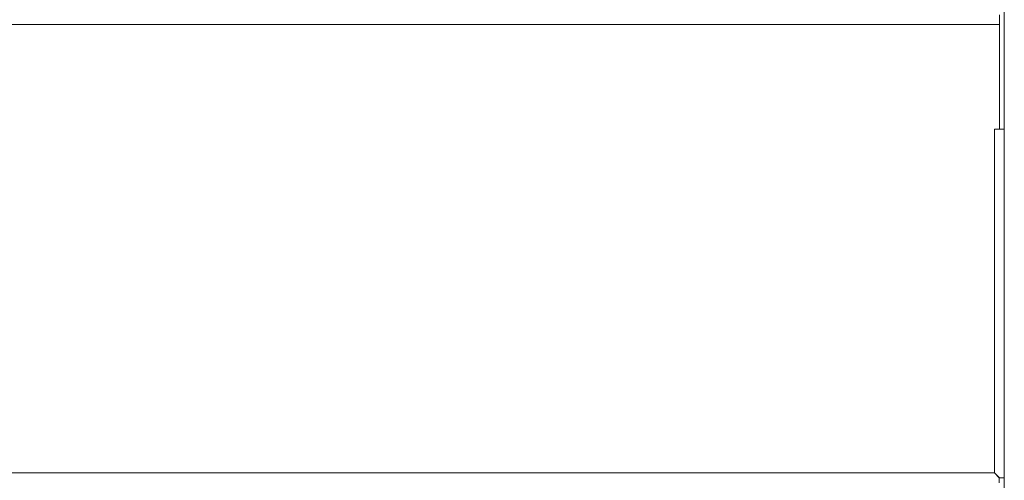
# Model space of a CAD drawing. Header units: millimetres. Extents: x 17747 to 112039, y -74980 to 446921.
# Tile 256 of 256: x 55243 to 55441, y 220179 to 220271. Entities that reach past the tile are written whole.
import ezdxf

# ---------------------------------------------------------------- set-up
doc = ezdxf.new("R2010")
doc.units = ezdxf.units.MM
doc.linetypes.add('phl_thick', pattern=[0])
doc.layers.add('UT_POPIS - OBECNĚ', color=7, linetype='Continuous', lineweight=5)
doc.layers.add('UT_ZARIZENI - ZDROJ TEPLA', color=3, linetype='Continuous', lineweight=35)

msp = doc.modelspace()

# ---------------------------------------------------------------- linework, layer by layer
at = {"layer": 'UT_POPIS - OBECNĚ', "linetype": 'phl_thick'}
msp.add_line((55441.13, 219334), (55441.13, 221434), dxfattribs=at)
at = {"layer": 'UT_ZARIZENI - ZDROJ TEPLA', "lineweight": 13}
for p, q in [((55440.13, 220270.47), (55440.13, 220272.47)), ((55047.38, 220270.47), (55440.13, 220270.47)), ((55440.13, 220249.47), (55440.13, 220270.47)), ((55439.13, 220249.47), (55439.13, 220249.47)), ((55439.13, 220180.47), (55439.13, 220249.47)), ((55439.13, 220249.47), (55440.13, 220249.47)), ((55439.13, 220249.47), (55441.13, 220249.47)), ((55441.13, 220249.47), (55441.13, 220179.47)), ((55439.13, 220180.47), (55047.38, 220180.47)), ((55439.13, 220180.47), (55440.13, 220179.47)), ((55439.13, 220180.47), (55440.12, 220179.47)), ((55440.12, 220179.47), (55440.12, 220178.47)), ((55440.13, 220179.47), (55441.13, 220179.47))]:
    msp.add_line(p, q, dxfattribs=at)

doc.saveas('drawing.dxf')
